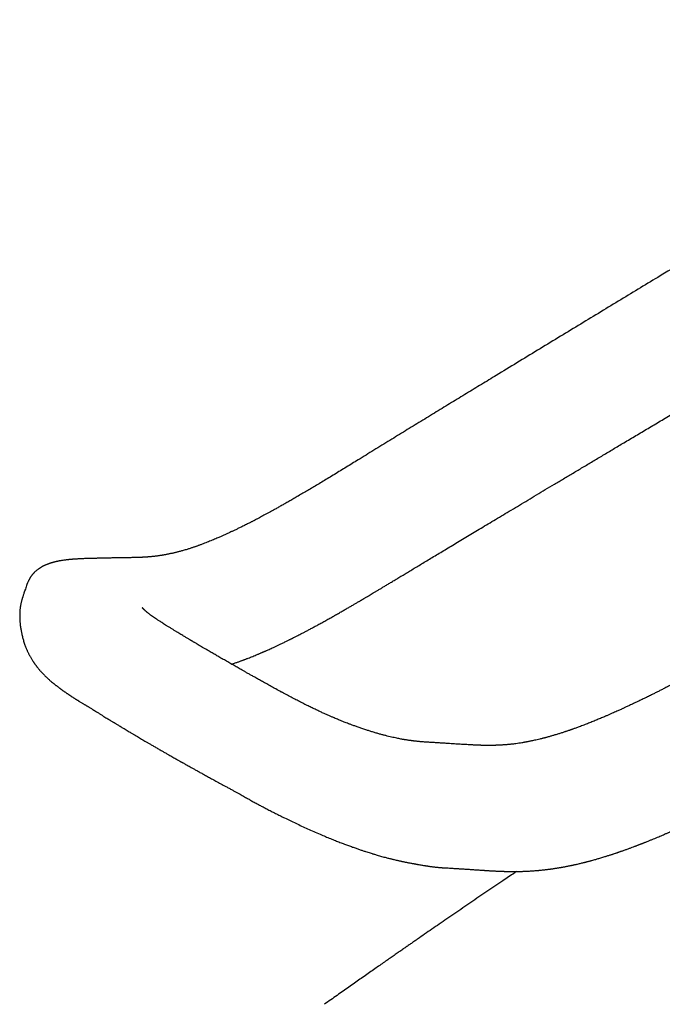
# Model space of a CAD drawing. Header units: millimetres. Extents: x 8 to 623, y 12 to 571.
# Tile 5 of 30: x 466 to 510, y 100 to 168. Entities that reach past the tile are written whole.
import ezdxf

# ---------------------------------------------------------------- set-up
doc = ezdxf.new("R2010")
doc.units = ezdxf.units.MM

msp = doc.modelspace()

# ---------------------------------------------------------------- linework, layer by layer
at = {"color": 7, "linetype": 'Continuous', "lineweight": 30}
for p, q in [((465.934, 128.513), (465.933, 128.509)), ((483.616, 121.504), (483.618, 121.503))]:
    msp.add_line(p, q, dxfattribs=at)
for points, knots in [([(554.386, 176.554), (554.15, 176.423), (553.682, 176.165), (552.993, 175.782), (552.321, 175.406), (551.666, 175.038), (551.031, 174.679), (550.415, 174.329), (549.818, 173.989), (549.236, 173.656), (548.665, 173.328), (548.105, 173.006), (547.556, 172.69), (547.023, 172.381), (546.504, 172.081), (545.999, 171.789), (545.51, 171.504), (545.01, 171.213), (544.501, 170.917), (543.985, 170.616), (543.488, 170.326), (543.011, 170.048), (542.554, 169.78), (542.124, 169.528), (541.72, 169.291), (541.342, 169.07), (540.982, 168.858), (540.638, 168.656), (540.306, 168.461), (539.986, 168.273), (539.677, 168.091), (539.389, 167.921), (539.119, 167.762), (538.869, 167.615), (538.641, 167.481), (538.436, 167.36), (538.253, 167.252), (538.083, 167.152), (537.921, 167.056), (537.688, 166.918), (537.377, 166.735), (536.983, 166.502), (536.571, 166.258), (536.138, 166.002), (535.684, 165.733), (535.209, 165.452), (534.715, 165.159), (534.203, 164.856), (533.676, 164.543), (533.133, 164.22), (532.576, 163.889), (532, 163.547), (531.449, 163.219), (530.922, 162.906), (530.425, 162.61), (529.921, 162.31), (529.416, 162.009), (528.751, 161.612), (527.929, 161.121), (526.796, 160.445), (525.518, 159.681), (524.096, 158.83), (522.688, 157.986), (521.292, 157.148), (519.909, 156.317), (518.533, 155.49), (516.363, 154.184), (513.397, 152.396), (510.437, 150.608), (508.276, 149.3), (506.908, 148.472), (505.531, 147.637), (504.142, 146.794), (502.742, 145.944), (501.331, 145.087), (499.909, 144.222), (498.619, 143.437), (497.461, 142.731), (496.433, 142.105), (495.392, 141.469), (494.337, 140.825), (493.274, 140.177), (492.204, 139.523), (491.126, 138.863), (490.035, 138.192), (489.17, 137.658), (488.533, 137.266), (488.128, 137.018), (487.722, 136.769), (487.316, 136.521), (486.918, 136.279), (486.533, 136.046), (486.164, 135.824), (485.809, 135.612), (485.467, 135.409), (485.137, 135.214), (484.819, 135.028), (484.516, 134.852), (484.228, 134.687), (483.954, 134.53), (483.696, 134.384), (483.452, 134.247), (483.222, 134.119), (483.007, 134.001), (482.807, 133.891), (482.621, 133.79), (482.446, 133.696), (482.282, 133.608), (482.148, 133.537), (482.041, 133.48), (481.96, 133.437), (481.896, 133.404), (481.851, 133.381), (481.825, 133.367), (481.796, 133.352), (481.759, 133.333), (481.707, 133.306), (481.641, 133.271), (481.559, 133.229), (481.463, 133.18), (481.352, 133.124), (481.189, 133.041), (480.984, 132.939), (480.752, 132.825), (480.54, 132.722), (480.346, 132.629), (480.166, 132.544), (479.999, 132.467), (479.855, 132.401), (479.732, 132.345), (479.626, 132.298), (479.527, 132.253), (479.428, 132.21), (479.314, 132.16), (479.18, 132.102), (479.025, 132.037), (478.861, 131.968), (478.688, 131.898), (478.512, 131.828), (478.337, 131.76), (478.191, 131.704), (478.074, 131.661), (477.987, 131.628), (477.905, 131.599), (477.832, 131.573), (477.763, 131.549), (477.695, 131.525), (477.619, 131.499), (477.533, 131.469), (477.436, 131.437), (477.334, 131.404), (477.23, 131.371), (477.117, 131.336), (476.995, 131.299), (476.869, 131.263), (476.754, 131.23), (476.657, 131.204), (476.573, 131.181), (476.495, 131.161), (476.412, 131.14), (476.325, 131.119), (476.235, 131.097), (476.142, 131.076), (476.044, 131.054), (475.942, 131.032), (475.839, 131.011), (475.737, 130.991), (475.642, 130.973), (475.55, 130.956), (475.462, 130.941), (475.379, 130.927), (475.306, 130.916), (475.242, 130.906), (475.184, 130.898), (475.129, 130.89), (475.068, 130.881), (474.998, 130.872), (474.918, 130.862), (474.827, 130.852), (474.74, 130.842), (474.66, 130.834), (474.595, 130.828), (474.538, 130.823), (474.489, 130.819), (474.447, 130.816), (474.406, 130.813), (474.357, 130.809), (474.297, 130.805), (474.23, 130.801), (474.165, 130.797), (474.105, 130.794), (474.054, 130.791), (474.01, 130.789), (473.968, 130.787), (473.923, 130.785), (473.865, 130.783), (473.794, 130.78), (473.709, 130.777), (473.61, 130.774), (473.498, 130.771), (473.375, 130.768), (473.24, 130.766), (473.092, 130.764), (472.93, 130.761), (472.754, 130.759), (472.565, 130.756), (472.355, 130.753), (472.123, 130.748), (471.869, 130.743), (471.6, 130.738), (471.315, 130.731), (471.12, 130.727), (471.02, 130.725)], [0, 0, 0, 0, 0.0079476, 0.0157241, 0.0233362, 0.0307828, 0.0380632, 0.0450525, 0.0518824, 0.0585532, 0.065065, 0.071546, 0.0778618, 0.0840126, 0.0899985, 0.0958199, 0.1014768, 0.1069694, 0.1131701, 0.1191474, 0.1249015, 0.1304325, 0.1357403, 0.140825, 0.1454148, 0.1498064, 0.1539997, 0.1579947, 0.1617915, 0.1656018, 0.1691892, 0.1725537, 0.1756952, 0.1786138, 0.1813095, 0.183647, 0.1857864, 0.1877277, 0.1895834, 0.1914814, 0.1958717, 0.2004738, 0.2052879, 0.2103139, 0.215649, 0.2212038, 0.2269783, 0.2329725, 0.2391864, 0.2455032, 0.2520318, 0.2587724, 0.2657249, 0.2714395, 0.2772897, 0.2832313, 0.2891607, 0.2950735, 0.3066399, 0.3181425, 0.3350015, 0.3517216, 0.368303, 0.3847455, 0.4010493, 0.4172348, 0.4334056, 0.4778751, 0.5223451, 0.5384294, 0.5546151, 0.5709391, 0.5874016, 0.6040028, 0.6207424, 0.6376203, 0.6546368, 0.6667026, 0.6789118, 0.6912948, 0.7038488, 0.7165765, 0.7292555, 0.7421101, 0.7551289, 0.7682992, 0.7731134, 0.7779458, 0.7827957, 0.7876628, 0.7924991, 0.7970856, 0.8015025, 0.8057503, 0.8098296, 0.8138189, 0.8176336, 0.8212742, 0.8247407, 0.8280333, 0.8311522, 0.8340975, 0.8368696, 0.8394688, 0.8418955, 0.8441499, 0.8462583, 0.8482536, 0.850136, 0.8511673, 0.8521613, 0.8531164, 0.8535014, 0.8538041, 0.8540878, 0.8545411, 0.8551766, 0.8559942, 0.8569939, 0.8581753, 0.8595384, 0.8610827, 0.8641881, 0.8671054, 0.8696687, 0.8720676, 0.8743023, 0.8763733, 0.8782888, 0.8796928, 0.8810081, 0.8822348, 0.8834319, 0.8847314, 0.8865443, 0.8885083, 0.8906032, 0.8928286, 0.8951175, 0.897359, 0.8995515, 0.9007577, 0.9019069, 0.9029628, 0.9039257, 0.9047959, 0.9056489, 0.9066069, 0.9077838, 0.9090886, 0.9104554, 0.9118392, 0.9132402, 0.9150156, 0.9167642, 0.9183363, 0.9197238, 0.9207238, 0.9217933, 0.922946, 0.9241839, 0.9254029, 0.9266986, 0.9280704, 0.9295, 0.9309802, 0.932459, 0.9338145, 0.9350418, 0.9364027, 0.9375897, 0.9386463, 0.939573, 0.940381, 0.9411312, 0.9420189, 0.9430452, 0.944223, 0.9455564, 0.947046, 0.9481238, 0.9491081, 0.9499579, 0.950673, 0.9512588, 0.9518505, 0.9525053, 0.9534447, 0.9544828, 0.9554687, 0.9563431, 0.9571052, 0.9577547, 0.9582911, 0.958924, 0.9597483, 0.9607656, 0.9619771, 0.9633843, 0.9649886, 0.9667163, 0.9686296, 0.9707311, 0.9730241, 0.9755106, 0.9781866, 0.9810476, 0.9844052, 0.9879798, 0.9917707, 0.9957775, 1, 1, 1, 1]), ([(546.611, 141.443), (546.446, 141.352), (546.122, 141.175), (545.644, 140.914), (545.184, 140.663), (544.741, 140.421), (544.316, 140.188), (543.915, 139.97), (543.538, 139.764), (543.185, 139.571), (542.847, 139.387), (542.524, 139.211), (542.217, 139.044), (541.926, 138.885), (541.65, 138.734), (541.39, 138.593), (541.145, 138.459), (540.917, 138.335), (540.704, 138.219), (540.501, 138.109), (540.302, 138), (539.896, 137.779), (539.28, 137.444), (538.448, 136.992), (537.605, 136.534), (535.004, 135.121), (532.343, 133.679), (529.624, 132.209), (528.604, 131.658), (527.586, 131.108), (526.574, 130.562), (525.575, 130.024), (524.725, 129.566), (524.019, 129.186), (523.453, 128.882), (522.891, 128.579), (522.332, 128.278), (521.776, 127.979), (521.222, 127.682), (520.67, 127.385), (520.162, 127.112), (519.694, 126.861), (519.261, 126.629), (518.813, 126.388), (518.351, 126.139), (517.876, 125.884), (517.389, 125.622), (516.891, 125.353), (516.378, 125.078), (515.912, 124.827), (515.495, 124.602), (515.129, 124.406), (514.757, 124.206), (514.381, 124.004), (514.005, 123.803), (513.615, 123.594), (513.215, 123.38), (512.806, 123.161), (512.412, 122.951), (512.029, 122.748), (511.659, 122.553), (511.301, 122.365), (510.957, 122.186), (510.628, 122.015), (510.334, 121.864), (510.074, 121.732), (509.846, 121.616), (509.626, 121.505), (509.413, 121.398), (509.18, 121.282), (508.92, 121.154), (508.631, 121.012), (508.328, 120.866), (508.079, 120.747), (507.887, 120.656), (507.759, 120.596), (507.635, 120.538), (507.52, 120.484), (507.418, 120.437), (507.33, 120.396), (507.254, 120.361), (507.179, 120.327), (507.094, 120.288), (506.989, 120.24), (506.866, 120.185), (506.727, 120.122), (506.572, 120.054), (506.401, 119.978), (506.215, 119.897), (505.995, 119.802), (505.741, 119.694), (505.456, 119.575), (505.16, 119.454), (504.853, 119.332), (504.536, 119.209), (504.281, 119.112), (504.09, 119.042), (503.974, 118.999), (503.87, 118.962), (503.788, 118.933), (503.726, 118.911), (503.681, 118.895), (503.646, 118.883), (503.614, 118.871), (503.577, 118.859), (503.527, 118.841), (503.464, 118.82), (503.392, 118.795), (503.315, 118.769), (503.238, 118.743), (503.112, 118.702), (502.938, 118.645), (502.711, 118.574), (502.526, 118.518), (502.381, 118.476), (502.281, 118.447), (502.18, 118.418), (502.083, 118.391), (501.995, 118.367), (501.928, 118.349), (501.88, 118.336), (501.847, 118.327), (501.819, 118.32), (501.79, 118.312), (501.753, 118.303), (501.704, 118.29), (501.643, 118.274), (501.57, 118.256), (501.457, 118.228), (501.311, 118.193), (501.141, 118.155), (500.993, 118.122), (500.866, 118.096), (500.76, 118.074), (500.666, 118.056), (500.588, 118.041), (500.529, 118.03), (500.488, 118.023), (500.459, 118.018), (500.427, 118.012), (500.385, 118.005), (500.327, 117.995), (500.211, 117.975), (500.05, 117.95), (499.851, 117.922), (499.668, 117.899), (499.519, 117.882), (499.402, 117.87), (499.312, 117.861), (499.223, 117.853), (499.133, 117.846), (499.038, 117.838), (498.935, 117.831), (498.838, 117.825), (498.748, 117.82), (498.671, 117.817), (498.599, 117.813), (498.539, 117.811), (498.495, 117.81), (498.465, 117.809), (498.444, 117.808), (498.424, 117.807), (498.402, 117.807), (498.366, 117.806), (498.314, 117.804), (498.242, 117.803), (498.159, 117.801), (498.066, 117.801), (497.955, 117.8), (497.825, 117.8), (497.675, 117.802), (497.548, 117.805), (497.448, 117.807), (497.382, 117.809), (497.324, 117.811), (497.279, 117.812), (497.247, 117.814), (497.227, 117.814), (497.21, 117.815), (497.185, 117.816), (497.142, 117.818), (497.082, 117.82), (497.005, 117.824), (496.912, 117.829), (496.801, 117.835), (496.674, 117.842), (496.528, 117.85), (496.366, 117.859), (496.185, 117.87), (495.995, 117.881), (495.796, 117.894), (495.59, 117.906), (495.369, 117.92), (495.134, 117.935), (494.886, 117.951), (494.627, 117.967), (494.355, 117.984), (494.169, 117.995), (494.073, 118.001), (494.073, 118.001)], [0, 0, 0, 0, 0.009345, 0.018361, 0.027048, 0.035406, 0.043434, 0.051134, 0.058091, 0.064756, 0.071129, 0.077208, 0.082995, 0.088489, 0.09369, 0.098599, 0.103215, 0.107538, 0.111499, 0.115247, 0.118994, 0.122756, 0.138173, 0.153831, 0.169729, 0.185804, 0.300694, 0.319842, 0.33899, 0.358138, 0.377207, 0.395951, 0.414354, 0.425039, 0.435633, 0.44617, 0.45665, 0.467074, 0.47744, 0.48775, 0.498119, 0.505945, 0.514049, 0.522435, 0.531102, 0.540049, 0.549108, 0.558436, 0.568032, 0.577895, 0.584618, 0.591458, 0.598416, 0.60549, 0.612587, 0.619501, 0.627405, 0.635046, 0.642423, 0.649537, 0.65651, 0.663211, 0.669639, 0.675797, 0.681683, 0.686117, 0.690385, 0.694486, 0.698422, 0.70238, 0.707554, 0.71298, 0.718655, 0.724581, 0.726977, 0.729411, 0.731801, 0.733954, 0.735864, 0.737531, 0.738954, 0.740135, 0.741749, 0.743732, 0.746055, 0.748675, 0.751589, 0.754798, 0.758301, 0.762099, 0.767246, 0.772631, 0.77822, 0.784013, 0.790008, 0.796204, 0.798544, 0.800836, 0.802816, 0.804462, 0.805522, 0.806376, 0.807024, 0.807515, 0.808204, 0.809152, 0.810358, 0.811805, 0.813295, 0.814774, 0.81624, 0.820524, 0.824786, 0.82934, 0.831217, 0.833144, 0.83512, 0.837096, 0.838806, 0.840211, 0.840985, 0.84162, 0.842119, 0.8426, 0.843326, 0.844284, 0.845487, 0.846933, 0.848534, 0.852162, 0.855511, 0.858581, 0.860903, 0.863035, 0.864908, 0.866474, 0.867734, 0.868393, 0.86892, 0.869468, 0.870322, 0.871489, 0.872967, 0.877265, 0.881282, 0.885024, 0.888506, 0.890396, 0.892233, 0.894042, 0.895897, 0.897808, 0.899913, 0.902265, 0.903837, 0.905504, 0.907064, 0.908323, 0.90928, 0.90982, 0.91019, 0.910581, 0.911052, 0.911601, 0.912818, 0.914302, 0.916054, 0.91802, 0.920108, 0.923026, 0.926153, 0.929494, 0.930991, 0.932461, 0.933679, 0.934625, 0.935298, 0.935698, 0.93587, 0.936374, 0.937246, 0.938487, 0.940042, 0.941946, 0.944201, 0.94681, 0.949773, 0.953094, 0.956773, 0.960813, 0.964739, 0.968956, 0.973463, 0.97826, 0.983344, 0.988615, 0.994158, 0.999968, 1, 1, 1, 1]), ([(480.203, 123.415), (480.215, 123.419), (480.263, 123.434), (480.348, 123.463), (480.458, 123.5), (480.561, 123.536), (480.658, 123.569), (480.747, 123.601), (480.832, 123.632), (480.909, 123.66), (480.973, 123.683), (481.026, 123.703), (481.074, 123.721), (481.127, 123.741), (481.193, 123.766), (481.272, 123.796), (481.38, 123.838), (481.514, 123.89), (481.669, 123.953), (481.824, 124.016), (481.952, 124.069), (482.051, 124.11), (482.123, 124.141), (482.191, 124.17), (482.255, 124.197), (482.31, 124.22), (482.354, 124.24), (482.39, 124.255), (482.425, 124.271), (482.464, 124.288), (482.511, 124.308), (482.565, 124.332), (482.64, 124.365), (482.741, 124.41), (482.87, 124.468), (483.019, 124.536), (483.185, 124.613), (483.369, 124.698), (483.567, 124.792), (483.778, 124.893), (483.955, 124.979), (484.089, 125.045), (484.173, 125.087), (484.246, 125.123), (484.308, 125.154), (484.362, 125.181), (484.412, 125.206), (484.462, 125.231), (484.522, 125.261), (484.596, 125.299), (484.686, 125.345), (484.794, 125.4), (484.923, 125.466), (485.073, 125.544), (485.235, 125.628), (485.42, 125.726), (485.628, 125.837), (485.862, 125.962), (486.109, 126.096), (486.371, 126.24), (486.647, 126.392), (486.921, 126.545), (487.192, 126.698), (487.452, 126.845), (487.707, 126.99), (487.953, 127.131), (488.187, 127.266), (488.41, 127.396), (488.586, 127.498), (488.719, 127.576), (488.813, 127.631), (488.902, 127.683), (488.981, 127.729), (489.047, 127.768), (489.098, 127.798), (489.135, 127.82), (489.161, 127.836), (489.181, 127.847), (489.197, 127.857), (489.214, 127.867), (489.237, 127.88), (489.269, 127.899), (489.312, 127.925), (489.365, 127.956), (489.429, 127.994), (489.509, 128.041), (489.607, 128.099), (489.723, 128.168), (489.853, 128.246), (489.999, 128.333), (490.161, 128.429), (490.339, 128.536), (490.531, 128.651), (490.739, 128.776), (490.96, 128.909), (491.194, 129.05), (491.441, 129.199), (491.702, 129.357), (491.98, 129.524), (492.274, 129.702), (492.584, 129.89), (492.909, 130.086), (493.248, 130.291), (493.603, 130.505), (493.972, 130.727), (494.356, 130.958), (494.754, 131.198), (495.167, 131.446), (495.595, 131.703), (496.037, 131.969), (496.493, 132.242), (496.96, 132.523), (497.44, 132.811), (497.934, 133.107), (498.447, 133.414), (498.978, 133.732), (499.527, 134.061), (500.092, 134.399), (500.672, 134.746), (501.267, 135.102), (501.877, 135.467), (502.502, 135.84), (503.143, 136.223), (503.799, 136.614), (504.47, 137.015), (505.156, 137.424), (505.858, 137.842), (506.574, 138.27), (507.331, 138.721), (508.13, 139.196), (508.971, 139.697), (509.831, 140.209), (510.71, 140.731), (511.301, 141.083), (511.6, 141.26)], [0, 0, 0, 0, 0.001123, 0.004449, 0.007877, 0.011342, 0.01409, 0.01686, 0.019612, 0.022024, 0.024025, 0.025618, 0.026919, 0.02852, 0.030607, 0.033111, 0.035937, 0.040799, 0.045672, 0.050555, 0.055322, 0.057674, 0.059924, 0.062073, 0.064122, 0.065909, 0.067246, 0.068318, 0.069319, 0.070556, 0.07203, 0.07374, 0.075684, 0.079214, 0.08332, 0.08794, 0.093322, 0.099144, 0.105401, 0.112092, 0.119212, 0.122152, 0.124832, 0.127149, 0.129103, 0.130696, 0.132319, 0.133857, 0.135376, 0.138063, 0.140909, 0.143961, 0.148371, 0.15315, 0.158294, 0.163797, 0.170774, 0.178207, 0.186091, 0.194425, 0.203206, 0.212432, 0.220656, 0.229135, 0.237294, 0.245002, 0.252593, 0.259693, 0.266305, 0.269429, 0.272431, 0.275313, 0.27788, 0.279989, 0.281641, 0.282781, 0.28354, 0.284149, 0.284662, 0.285079, 0.285795, 0.286827, 0.2882, 0.289912, 0.291963, 0.294352, 0.297602, 0.301321, 0.305506, 0.310158, 0.315372, 0.321066, 0.327239, 0.333888, 0.341013, 0.348472, 0.356386, 0.364754, 0.373573, 0.383037, 0.392969, 0.40337, 0.414241, 0.425584, 0.437397, 0.449683, 0.462414, 0.47562, 0.489302, 0.503465, 0.518112, 0.532974, 0.548312, 0.564115, 0.580379, 0.597451, 0.615003, 0.633036, 0.651549, 0.670543, 0.690019, 0.709976, 0.730413, 0.751331, 0.77273, 0.79461, 0.816971, 0.839812, 0.863134, 0.889344, 0.916136, 0.943509, 0.971463, 1, 1, 1, 1]), ([(468.499, 130.57), (468.47, 130.566), (468.415, 130.557), (468.34, 130.544), (468.276, 130.532), (468.221, 130.521), (468.174, 130.511), (468.131, 130.502), (468.091, 130.493), (468.047, 130.483), (467.995, 130.471), (467.937, 130.456), (467.88, 130.441), (467.831, 130.427), (467.787, 130.414), (467.745, 130.402), (467.704, 130.389), (467.661, 130.375), (467.617, 130.36), (467.573, 130.344), (467.53, 130.328), (467.485, 130.311), (467.435, 130.291), (467.379, 130.268), (467.323, 130.243), (467.269, 130.218), (467.22, 130.194), (467.175, 130.17), (467.132, 130.147), (467.09, 130.124), (467.049, 130.1), (467.009, 130.076), (466.97, 130.051), (466.931, 130.025), (466.889, 129.997), (466.843, 129.964), (466.791, 129.925), (466.736, 129.88), (466.679, 129.832), (466.626, 129.783), (466.583, 129.741), (466.55, 129.707), (466.524, 129.679), (466.5, 129.653), (466.475, 129.625), (466.447, 129.592), (466.415, 129.553), (466.381, 129.509), (466.349, 129.465), (466.324, 129.428), (466.303, 129.396), (466.285, 129.368), (466.267, 129.339), (466.248, 129.306), (466.226, 129.267), (466.199, 129.216), (466.166, 129.15), (466.129, 129.066), (466.106, 129.005), (466.094, 128.971)], [0, 0, 0, 0, 0.03142, 0.059032, 0.082812, 0.102761, 0.1204, 0.136352, 0.150939, 0.166316, 0.184984, 0.210097, 0.232261, 0.250728, 0.266978, 0.283094, 0.299176, 0.314627, 0.332384, 0.350353, 0.365441, 0.380258, 0.400167, 0.423468, 0.446751, 0.46718, 0.48575, 0.503256, 0.519694, 0.535913, 0.551626, 0.566842, 0.581957, 0.597188, 0.612658, 0.630992, 0.651254, 0.674033, 0.697545, 0.72025, 0.73875, 0.752967, 0.762954, 0.773387, 0.784266, 0.796346, 0.811204, 0.828452, 0.844593, 0.857675, 0.867702, 0.876689, 0.886335, 0.896801, 0.908364, 0.924023, 0.944557, 0.969909, 1, 1, 1, 1]), ([(471.019, 130.725), (470.985, 130.724), (470.921, 130.722), (470.831, 130.72), (470.753, 130.719), (470.689, 130.717), (470.639, 130.716), (470.603, 130.715), (470.577, 130.714), (470.554, 130.714), (470.532, 130.713), (470.49, 130.712), (470.427, 130.711), (470.339, 130.708), (470.244, 130.705), (470.143, 130.702), (470.038, 130.698), (469.929, 130.694), (469.823, 130.69), (469.724, 130.685), (469.631, 130.68), (469.544, 130.675), (469.463, 130.67), (469.39, 130.666), (469.322, 130.661), (469.257, 130.656), (469.203, 130.652), (469.16, 130.648), (469.126, 130.645), (469.09, 130.642), (469.054, 130.639), (469.014, 130.635), (468.962, 130.63), (468.896, 130.623), (468.813, 130.614), (468.718, 130.602), (468.61, 130.587), (468.535, 130.576), (468.496, 130.57)], [0, 0, 0, 0, 0.039584, 0.074285, 0.104107, 0.129047, 0.149093, 0.161402, 0.170685, 0.17891, 0.187579, 0.196691, 0.226444, 0.260174, 0.297966, 0.335167, 0.375649, 0.419255, 0.461463, 0.500265, 0.535638, 0.571648, 0.603194, 0.632028, 0.659404, 0.685319, 0.710835, 0.724197, 0.73798, 0.752184, 0.766811, 0.782321, 0.801368, 0.829475, 0.863343, 0.903014, 0.948544, 1, 1, 1, 1]), ([(465.931, 128.51), (465.924, 128.49), (465.903, 128.429), (465.869, 128.332), (465.832, 128.224), (465.802, 128.132), (465.778, 128.056), (465.759, 127.996), (465.746, 127.95), (465.73, 127.896), (465.71, 127.824), (465.687, 127.735), (465.666, 127.647), (465.649, 127.568), (465.635, 127.498), (465.624, 127.436), (465.614, 127.374), (465.604, 127.306), (465.594, 127.224), (465.585, 127.127), (465.577, 127.019), (465.571, 126.897), (465.569, 126.764), (465.572, 126.623), (465.578, 126.49), (465.586, 126.369), (465.595, 126.257), (465.607, 126.144), (465.623, 126.019), (465.642, 125.89), (465.663, 125.763), (465.685, 125.643), (465.711, 125.521), (465.74, 125.393), (465.773, 125.26), (465.808, 125.131), (465.846, 125), (465.888, 124.867), (465.934, 124.734), (465.976, 124.622), (466.012, 124.529), (466.045, 124.449), (466.079, 124.369), (466.114, 124.29), (466.151, 124.211), (466.187, 124.136), (466.222, 124.068), (466.255, 124.006), (466.289, 123.942), (466.33, 123.869), (466.376, 123.79), (466.426, 123.709), (466.469, 123.64), (466.504, 123.587), (466.528, 123.551), (466.549, 123.52), (466.569, 123.491), (466.594, 123.455), (466.625, 123.411), (466.661, 123.362), (466.696, 123.315), (466.729, 123.271), (466.763, 123.228), (466.803, 123.177), (466.846, 123.124), (466.889, 123.072), (466.93, 123.024), (466.966, 122.982), (467.01, 122.933), (467.066, 122.87), (467.143, 122.788), (467.227, 122.7), (467.314, 122.613), (467.398, 122.532), (467.478, 122.456), (467.559, 122.382), (467.642, 122.309), (467.731, 122.231), (467.811, 122.163), (467.877, 122.109), (467.925, 122.069), (467.971, 122.032), (468.021, 121.992), (468.074, 121.95), (468.131, 121.906), (468.188, 121.862), (468.24, 121.822), (468.285, 121.789), (468.325, 121.759), (468.365, 121.729), (468.407, 121.699), (468.446, 121.67), (468.48, 121.645), (468.517, 121.618), (468.56, 121.588), (468.611, 121.551), (468.667, 121.512), (468.725, 121.472), (468.781, 121.433), (468.836, 121.395), (468.888, 121.359), (468.938, 121.326), (468.983, 121.295), (469.027, 121.266), (469.067, 121.24), (469.099, 121.218), (469.13, 121.198), (469.163, 121.176), (469.207, 121.148), (469.259, 121.114), (469.315, 121.078), (469.367, 121.045), (469.413, 121.016), (469.452, 120.992), (469.483, 120.973), (469.511, 120.955), (469.541, 120.936), (469.578, 120.914), (469.628, 120.883), (469.692, 120.844), (469.77, 120.797), (469.852, 120.747), (469.932, 120.7), (470.005, 120.657), (470.073, 120.616), (470.135, 120.58), (470.191, 120.546), (470.244, 120.515), (470.299, 120.482), (470.363, 120.443), (470.438, 120.396), (470.526, 120.342), (470.627, 120.279), (470.741, 120.208), (470.822, 120.157), (470.864, 120.131)], [0, 0, 0, 0, 0.0046951, 0.0143255, 0.0226828, 0.0297669, 0.0355807, 0.0401302, 0.0434267, 0.0461855, 0.0524018, 0.0597587, 0.0667304, 0.0728175, 0.0780485, 0.082832, 0.0873169, 0.092427, 0.0987225, 0.1062397, 0.1145194, 0.123113, 0.1339381, 0.1445221, 0.154442, 0.1633191, 0.1711309, 0.1792336, 0.1883272, 0.1986608, 0.2078413, 0.2166423, 0.2254306, 0.2352572, 0.2457979, 0.255654, 0.2648758, 0.27629, 0.2871711, 0.2968473, 0.3038398, 0.3103894, 0.3172753, 0.3247839, 0.3314315, 0.3386924, 0.3452387, 0.3504924, 0.3566393, 0.3639847, 0.3721867, 0.3809779, 0.3895966, 0.3941793, 0.398214, 0.4015974, 0.4044256, 0.408401, 0.4139551, 0.4195137, 0.4254303, 0.4307369, 0.4360415, 0.441943, 0.4488574, 0.4562516, 0.4625022, 0.467935, 0.4729655, 0.4830366, 0.4942811, 0.5085641, 0.5219644, 0.5345442, 0.5470133, 0.5586945, 0.5710733, 0.5847112, 0.5990474, 0.6069858, 0.6138878, 0.6205038, 0.6274516, 0.6355671, 0.6440853, 0.652454, 0.6600849, 0.6665959, 0.6715093, 0.6773914, 0.6836505, 0.6891499, 0.6938629, 0.6980527, 0.7047083, 0.7117571, 0.719488, 0.7277528, 0.7353109, 0.7421998, 0.7501451, 0.755798, 0.7619793, 0.7678713, 0.7728989, 0.777064, 0.7804765, 0.7844906, 0.7895108, 0.7967502, 0.8036725, 0.8101964, 0.8161949, 0.8210775, 0.8247745, 0.8277586, 0.8315376, 0.836225, 0.8418211, 0.8505235, 0.8607852, 0.8716703, 0.8816179, 0.8909122, 0.8995545, 0.9075472, 0.914893, 0.9215955, 0.928794, 0.9369455, 0.946583, 0.9577063, 0.9703159, 0.9844129, 1, 1, 1, 1]), ([(466.094, 128.972), (466.078, 128.928), (466.024, 128.775), (465.971, 128.622), (465.932, 128.514)], [0, 0, 0, 0, 0.289122, 1, 1, 1, 1]), ([(475.888, 125.968), (475.833, 126.002), (475.727, 126.067), (475.58, 126.159), (475.449, 126.242), (475.337, 126.314), (475.24, 126.376), (475.159, 126.429), (475.091, 126.474), (475.036, 126.511), (474.988, 126.543), (474.945, 126.572), (474.9, 126.603), (474.853, 126.636), (474.805, 126.669), (474.761, 126.7), (474.72, 126.729), (474.68, 126.758), (474.635, 126.791), (474.585, 126.827), (474.535, 126.865), (474.486, 126.903), (474.441, 126.938), (474.399, 126.971), (474.362, 127.001), (474.325, 127.032), (474.287, 127.064), (474.25, 127.096), (474.219, 127.124), (474.191, 127.15), (474.167, 127.173), (474.149, 127.191), (474.136, 127.204), (474.125, 127.214), (474.114, 127.226), (474.101, 127.239), (474.089, 127.252), (474.079, 127.263), (474.069, 127.274), (474.061, 127.284), (474.055, 127.292), (474.049, 127.299), (474.043, 127.306), (474.039, 127.312), (474.037, 127.315), (474.038, 127.314), (474.038, 127.314)], [0, 0, 0, 0, 0.055116, 0.105242, 0.150433, 0.190747, 0.224911, 0.254674, 0.280076, 0.301151, 0.318314, 0.335179, 0.35263, 0.372497, 0.393037, 0.412491, 0.429833, 0.44619, 0.467002, 0.491654, 0.517198, 0.542411, 0.567222, 0.59068, 0.612518, 0.633805, 0.660655, 0.687582, 0.71211, 0.733192, 0.756719, 0.776797, 0.786626, 0.797549, 0.811309, 0.827888, 0.84571, 0.861896, 0.876394, 0.893595, 0.909253, 0.925011, 0.940921, 0.966364, 0.992536, 1, 1, 1, 1]), ([(483.617, 121.507), (483.5, 121.571), (483.273, 121.695), (482.944, 121.877), (482.634, 122.048), (482.343, 122.209), (482.072, 122.36), (481.823, 122.499), (481.596, 122.626), (481.39, 122.742), (481.2, 122.849), (481.026, 122.947), (480.824, 123.062), (480.585, 123.197), (480.301, 123.359), (480.006, 123.528), (479.7, 123.703), (479.406, 123.873), (479.126, 124.035), (478.867, 124.186), (478.615, 124.333), (478.396, 124.461), (478.21, 124.571), (478.052, 124.664), (477.907, 124.75), (477.788, 124.821), (477.693, 124.877), (477.62, 124.92), (477.556, 124.959), (477.506, 124.988), (477.47, 125.01), (477.445, 125.025), (477.42, 125.04), (477.388, 125.059), (477.346, 125.084), (477.29, 125.117), (477.223, 125.158), (477.143, 125.206), (477.05, 125.261), (476.945, 125.324), (476.828, 125.395), (476.7, 125.473), (476.559, 125.558), (476.407, 125.651), (476.243, 125.75), (476.069, 125.857), (475.95, 125.93), (475.889, 125.968)], [0, 0, 0, 0, 0.0404818, 0.0789527, 0.1154115, 0.1498571, 0.1822887, 0.2127053, 0.2395378, 0.2645779, 0.2878254, 0.30928, 0.3289414, 0.3628219, 0.3984164, 0.4357423, 0.474799, 0.5155861, 0.5492659, 0.5840146, 0.6176831, 0.6488935, 0.6716916, 0.6929725, 0.7127364, 0.7309833, 0.7418053, 0.7519855, 0.76097, 0.7685421, 0.7725787, 0.7760573, 0.7790166, 0.7831111, 0.7892194, 0.79686, 0.8063061, 0.8175575, 0.830614, 0.8454753, 0.8621409, 0.8806106, 0.9008838, 0.9229599, 0.9468385, 0.9725188, 1, 1, 1, 1]), ([(495.079, 109.344), (495.135, 109.34), (495.246, 109.333), (495.407, 109.323), (495.557, 109.313), (495.693, 109.305), (495.816, 109.297), (495.926, 109.29), (496.023, 109.284), (496.107, 109.278), (496.202, 109.272), (496.315, 109.265), (496.455, 109.256), (496.608, 109.246), (496.762, 109.235), (496.914, 109.225), (497.062, 109.215), (497.207, 109.206), (497.344, 109.197), (497.46, 109.189), (497.557, 109.182), (497.636, 109.177), (497.707, 109.172), (497.774, 109.168), (497.845, 109.164), (497.929, 109.158), (498.026, 109.152), (498.132, 109.146), (498.243, 109.14), (498.355, 109.134), (498.472, 109.128), (498.593, 109.122), (498.715, 109.117), (498.831, 109.113), (498.927, 109.11), (499.006, 109.107), (499.074, 109.105), (499.147, 109.103), (499.225, 109.102), (499.3, 109.1), (499.367, 109.099), (499.431, 109.098), (499.502, 109.097), (499.582, 109.097), (499.664, 109.097), (499.74, 109.097), (499.81, 109.097), (499.882, 109.097), (499.959, 109.098), (500.042, 109.099), (500.126, 109.101), (500.207, 109.103), (500.297, 109.105), (500.391, 109.109), (500.491, 109.112), (500.584, 109.116), (500.681, 109.121), (500.79, 109.127), (500.914, 109.134), (501.045, 109.143), (501.172, 109.153), (501.277, 109.162), (501.36, 109.169), (501.422, 109.174), (501.479, 109.18), (501.541, 109.186), (501.624, 109.194), (501.725, 109.205), (501.838, 109.218), (501.94, 109.23), (502.029, 109.241), (502.103, 109.251), (502.168, 109.259), (502.22, 109.266), (502.261, 109.272), (502.298, 109.277), (502.34, 109.283), (502.399, 109.291), (502.472, 109.302), (502.554, 109.315), (502.636, 109.327), (502.714, 109.34), (502.783, 109.351), (502.841, 109.361), (502.891, 109.369), (502.942, 109.378), (503.005, 109.389), (503.082, 109.403), (503.17, 109.419), (503.261, 109.436), (503.349, 109.453), (503.431, 109.469), (503.508, 109.484), (503.577, 109.498), (503.635, 109.51), (503.685, 109.521), (503.735, 109.531), (503.794, 109.544), (503.868, 109.56), (503.952, 109.579), (504.053, 109.601), (504.165, 109.627), (504.285, 109.655), (504.4, 109.683), (504.494, 109.706), (504.566, 109.724), (504.614, 109.736), (504.654, 109.746), (504.688, 109.755), (504.724, 109.764), (504.772, 109.777), (504.837, 109.794), (504.917, 109.815), (505.003, 109.838), (505.108, 109.866), (505.223, 109.898), (505.348, 109.933), (505.463, 109.966), (505.584, 110.002), (505.711, 110.039), (505.848, 110.08), (505.965, 110.116), (506.066, 110.148), (506.154, 110.175), (506.253, 110.207), (506.35, 110.238), (506.441, 110.267), (506.526, 110.295), (506.616, 110.325), (506.705, 110.355), (506.787, 110.382), (506.854, 110.405), (506.904, 110.422), (506.944, 110.435), (506.984, 110.449), (507.036, 110.467), (507.103, 110.49), (507.184, 110.518), (507.313, 110.564), (507.481, 110.624), (507.68, 110.696), (507.869, 110.766), (508.017, 110.821), (508.127, 110.863), (508.202, 110.891), (508.276, 110.919), (508.349, 110.948), (508.416, 110.974), (508.473, 110.995), (508.515, 111.012), (508.548, 111.025), (508.583, 111.038), (508.63, 111.057), (508.694, 111.082), (508.773, 111.113), (508.866, 111.151), (508.968, 111.192), (509.1, 111.245), (509.258, 111.309), (509.438, 111.384), (509.615, 111.458), (509.786, 111.53), (509.95, 111.6), (510.088, 111.66), (510.2, 111.708), (510.287, 111.746), (510.367, 111.781), (510.439, 111.813), (510.496, 111.838), (510.538, 111.856), (510.567, 111.869), (510.596, 111.882), (510.628, 111.896), (510.673, 111.916), (510.734, 111.944), (510.813, 111.979), (510.905, 112.02), (511.009, 112.067), (511.123, 112.119), (511.285, 112.192), (511.493, 112.288), (511.75, 112.407), (512.017, 112.533), (512.25, 112.643), (512.444, 112.736), (512.598, 112.81), (512.755, 112.885), (512.914, 112.963), (513.072, 113.039), (513.221, 113.113), (513.356, 113.179), (513.477, 113.239), (513.583, 113.291), (513.674, 113.337), (513.751, 113.375), (513.815, 113.407), (513.872, 113.435), (513.925, 113.462), (513.98, 113.49), (514.051, 113.525), (514.143, 113.571), (514.257, 113.629), (514.386, 113.694), (514.523, 113.764), (514.716, 113.862), (514.965, 113.989), (515.262, 114.143), (515.563, 114.299), (515.865, 114.456), (516.18, 114.621), (516.51, 114.794), (516.854, 114.976), (517.211, 115.165), (517.575, 115.359), (517.944, 115.556), (518.316, 115.754), (518.691, 115.955), (519.167, 116.209), (519.746, 116.519), (520.43, 116.885), (521.127, 117.258), (521.703, 117.566), (522.156, 117.808), (522.481, 117.981), (522.81, 118.156), (523.141, 118.333), (523.469, 118.508), (523.791, 118.68), (524.114, 118.852), (524.436, 119.024), (524.757, 119.195), (525.062, 119.358), (525.351, 119.513), (525.623, 119.658), (525.878, 119.794), (526.116, 119.921), (526.339, 120.04), (526.52, 120.137), (526.662, 120.213), (526.768, 120.269), (526.865, 120.321), (526.951, 120.367), (527.022, 120.405), (527.078, 120.435), (527.119, 120.457), (527.147, 120.472), (527.171, 120.485), (527.201, 120.501), (527.243, 120.523), (527.296, 120.552), (527.36, 120.586), (527.444, 120.631), (527.551, 120.688), (527.683, 120.759), (527.835, 120.84), (528.005, 120.931), (528.193, 121.032), (528.401, 121.143), (528.627, 121.264), (528.872, 121.395), (529.135, 121.536), (529.418, 121.687), (529.719, 121.848), (530.039, 122.019), (530.377, 122.201), (530.719, 122.384), (531.062, 122.568), (531.405, 122.752), (531.763, 122.943), (532.135, 123.143), (532.519, 123.349), (532.915, 123.562), (533.323, 123.78), (533.745, 124.007), (534.209, 124.256), (534.718, 124.53), (535.274, 124.828), (535.85, 125.138), (536.445, 125.458), (537.06, 125.789), (537.476, 126.013), (537.688, 126.127)], [0, 0, 0, 0, 0.004399, 0.008612, 0.012491, 0.016034, 0.019243, 0.02207, 0.024575, 0.02676, 0.028629, 0.031955, 0.035599, 0.039565, 0.043858, 0.047533, 0.051431, 0.055315, 0.058849, 0.062028, 0.064273, 0.066293, 0.068084, 0.069662, 0.071366, 0.073453, 0.075833, 0.078499, 0.08123, 0.083941, 0.086631, 0.089761, 0.092699, 0.0954, 0.097978, 0.099457, 0.101002, 0.102713, 0.104594, 0.106404, 0.107935, 0.109245, 0.110886, 0.112814, 0.114747, 0.116489, 0.118049, 0.119582, 0.12137, 0.123323, 0.125227, 0.12706, 0.128797, 0.131279, 0.133406, 0.135458, 0.13749, 0.139891, 0.14269, 0.145715, 0.148521, 0.151083, 0.152632, 0.153982, 0.155134, 0.156419, 0.158064, 0.160597, 0.163091, 0.165514, 0.167286, 0.168947, 0.170378, 0.17158, 0.172363, 0.173078, 0.173998, 0.17515, 0.176958, 0.178799, 0.180588, 0.182323, 0.183917, 0.185175, 0.186131, 0.187177, 0.188542, 0.190265, 0.192303, 0.194345, 0.19627, 0.198077, 0.199767, 0.201314, 0.202603, 0.203616, 0.20461, 0.205919, 0.207543, 0.209478, 0.211504, 0.214222, 0.216864, 0.219428, 0.221869, 0.223128, 0.224193, 0.225065, 0.225743, 0.226467, 0.227452, 0.228946, 0.2308, 0.232806, 0.234695, 0.237774, 0.240487, 0.243023, 0.245463, 0.248568, 0.251563, 0.254611, 0.256437, 0.25835, 0.260564, 0.263092, 0.264865, 0.266764, 0.268789, 0.270925, 0.27282, 0.27433, 0.275456, 0.2762, 0.277014, 0.278178, 0.27969, 0.281552, 0.28371, 0.288455, 0.292952, 0.297202, 0.301332, 0.303016, 0.304702, 0.306392, 0.308084, 0.309694, 0.310965, 0.311915, 0.31255, 0.313212, 0.31432, 0.315774, 0.317574, 0.319718, 0.322139, 0.324558, 0.328794, 0.332924, 0.336949, 0.340871, 0.344681, 0.348204, 0.350368, 0.35237, 0.35421, 0.355888, 0.357314, 0.358151, 0.358745, 0.359356, 0.360097, 0.360967, 0.362503, 0.364325, 0.366434, 0.368828, 0.371507, 0.374364, 0.380026, 0.385956, 0.392155, 0.398621, 0.402114, 0.405679, 0.409316, 0.413026, 0.416781, 0.420276, 0.423426, 0.426231, 0.428692, 0.43081, 0.432586, 0.43402, 0.435339, 0.436528, 0.437764, 0.439189, 0.441501, 0.444181, 0.447229, 0.450488, 0.453847, 0.460735, 0.468006, 0.474819, 0.481934, 0.489349, 0.497062, 0.505238, 0.513715, 0.522345, 0.531056, 0.539852, 0.548733, 0.557701, 0.573613, 0.58981, 0.606307, 0.623121, 0.630777, 0.638502, 0.646295, 0.654154, 0.662039, 0.669685, 0.67704, 0.68503, 0.692646, 0.699888, 0.706756, 0.71325, 0.719263, 0.724914, 0.730204, 0.735133, 0.737786, 0.740322, 0.742688, 0.74472, 0.746407, 0.747749, 0.748746, 0.749288, 0.749753, 0.750472, 0.751458, 0.75271, 0.75423, 0.756016, 0.758718, 0.761866, 0.765458, 0.769496, 0.773979, 0.778907, 0.784281, 0.7901, 0.796364, 0.803074, 0.810229, 0.817829, 0.825875, 0.834366, 0.842189, 0.850356, 0.858866, 0.867719, 0.876916, 0.886282, 0.89598, 0.906009, 0.91637, 0.929135, 0.94237, 0.956074, 0.970247, 0.984889, 1, 1, 1, 1]), ([(494.073, 118.001), (494.015, 118.005), (493.904, 118.011), (493.744, 118.021), (493.597, 118.031), (493.463, 118.04), (493.341, 118.05), (493.227, 118.06), (493.123, 118.07), (493.03, 118.079), (492.95, 118.088), (492.879, 118.096), (492.817, 118.103), (492.76, 118.11), (492.702, 118.117), (492.635, 118.126), (492.552, 118.137), (492.46, 118.15), (492.369, 118.164), (492.287, 118.177), (492.215, 118.188), (492.149, 118.199), (492.085, 118.21), (491.999, 118.225), (491.89, 118.245), (491.754, 118.272), (491.603, 118.302), (491.435, 118.338), (491.249, 118.38), (491.054, 118.426), (490.853, 118.476), (490.646, 118.529), (490.425, 118.59), (490.191, 118.656), (489.951, 118.728), (489.714, 118.801), (489.466, 118.881), (489.211, 118.966), (488.952, 119.055), (488.712, 119.141), (488.494, 119.221), (488.296, 119.296), (488.129, 119.36), (487.992, 119.414), (487.88, 119.459), (487.769, 119.503), (487.65, 119.552), (487.514, 119.608), (487.36, 119.672), (487.19, 119.744), (487.005, 119.824), (486.802, 119.913), (486.583, 120.01), (486.348, 120.118), (486.098, 120.234), (485.833, 120.36), (485.554, 120.496), (485.262, 120.641), (484.957, 120.796), (484.64, 120.96), (484.311, 121.134), (483.969, 121.318), (483.739, 121.444), (483.621, 121.508)], [0, 0, 0, 0, 0.021106, 0.0404279, 0.0580561, 0.0740597, 0.0884857, 0.1013588, 0.1140488, 0.124805, 0.1337355, 0.1416634, 0.1487852, 0.1549987, 0.1608948, 0.1683321, 0.177507, 0.1883588, 0.1984092, 0.2071757, 0.2146608, 0.2212157, 0.2279207, 0.2348518, 0.2476559, 0.261183, 0.2759557, 0.2922129, 0.3099527, 0.3291746, 0.346832, 0.365584, 0.3854343, 0.4063837, 0.4279716, 0.4486387, 0.4682588, 0.4923193, 0.5145967, 0.5350922, 0.5538061, 0.5707373, 0.5858829, 0.596528, 0.6060667, 0.6148759, 0.6250017, 0.636754, 0.6501371, 0.6647443, 0.6809061, 0.6986259, 0.71791, 0.7387679, 0.7612106, 0.7852495, 0.8108954, 0.8381582, 0.867054, 0.8976297, 0.9299415, 0.9640462, 1, 1, 1, 1]), ([(470.864, 120.131), (470.927, 120.092), (471.046, 120.017), (471.22, 119.909), (471.379, 119.81), (471.524, 119.721), (471.653, 119.642), (471.766, 119.572), (471.864, 119.513), (471.947, 119.462), (472.014, 119.421), (472.066, 119.389), (472.105, 119.365), (472.137, 119.346), (472.176, 119.322), (472.229, 119.29), (472.305, 119.244), (472.398, 119.188), (472.51, 119.12), (472.639, 119.043), (472.778, 118.959), (472.92, 118.873), (473.06, 118.79), (473.211, 118.7), (473.372, 118.604), (473.542, 118.503), (473.701, 118.409), (473.851, 118.321), (473.996, 118.235), (474.145, 118.148), (474.304, 118.055), (474.475, 117.955), (474.664, 117.845), (474.87, 117.725), (475.096, 117.595), (475.318, 117.467), (475.533, 117.343), (475.732, 117.229), (475.916, 117.124), (476.078, 117.032), (476.219, 116.952), (476.344, 116.881), (476.454, 116.819), (476.548, 116.766), (476.624, 116.723), (476.683, 116.689), (476.727, 116.665), (476.765, 116.643), (476.807, 116.62), (476.865, 116.587), (476.94, 116.545), (477.035, 116.492), (477.146, 116.429), (477.274, 116.358), (477.425, 116.274), (477.601, 116.175), (477.804, 116.063), (478.028, 115.939), (478.274, 115.803), (478.54, 115.656), (478.827, 115.499), (479.134, 115.331), (479.464, 115.152), (479.692, 115.029), (479.81, 114.966)], [0, 0, 0, 0, 0.023621, 0.045316, 0.065084, 0.082924, 0.098838, 0.112593, 0.124489, 0.134527, 0.142707, 0.149029, 0.153494, 0.15678, 0.160557, 0.167641, 0.176129, 0.187727, 0.201211, 0.216581, 0.23371, 0.250781, 0.2672, 0.282968, 0.303949, 0.323653, 0.342082, 0.359235, 0.375428, 0.39229, 0.410427, 0.429838, 0.450523, 0.474292, 0.499546, 0.526287, 0.54834, 0.570986, 0.591952, 0.608886, 0.624133, 0.637694, 0.649568, 0.659756, 0.668258, 0.674173, 0.678863, 0.682158, 0.686654, 0.69235, 0.700769, 0.710918, 0.722795, 0.7364, 0.751733, 0.770957, 0.792348, 0.815905, 0.841627, 0.869513, 0.899007, 0.930586, 0.964251, 1, 1, 1, 1]), ([(479.809, 114.966), (479.884, 114.925), (480.028, 114.847), (480.238, 114.732), (480.433, 114.624), (480.614, 114.523), (480.781, 114.429), (480.941, 114.34), (481.092, 114.255), (481.232, 114.177), (481.351, 114.111), (481.463, 114.048), (481.577, 113.985), (481.703, 113.915), (481.838, 113.842), (481.982, 113.764), (482.162, 113.667), (482.384, 113.549), (482.65, 113.409), (482.936, 113.262), (483.237, 113.108), (483.55, 112.951), (483.887, 112.784), (484.25, 112.608), (484.64, 112.422), (485.042, 112.234), (485.456, 112.045), (485.881, 111.855), (486.291, 111.677), (486.677, 111.514), (487.029, 111.369), (487.365, 111.233), (487.685, 111.108), (487.988, 110.992), (488.274, 110.886), (488.543, 110.788), (488.795, 110.699), (489.03, 110.618), (489.247, 110.545), (489.443, 110.481), (489.617, 110.425), (489.77, 110.377), (489.887, 110.34), (489.986, 110.31), (490.083, 110.281), (490.204, 110.245), (490.342, 110.204), (490.491, 110.162), (490.648, 110.118), (490.797, 110.077), (490.933, 110.042), (491.048, 110.012), (491.15, 109.986), (491.246, 109.962), (491.343, 109.938), (491.45, 109.912), (491.553, 109.888), (491.652, 109.866), (491.737, 109.847), (491.817, 109.829), (491.884, 109.814), (491.94, 109.802), (491.989, 109.792), (492.039, 109.781), (492.096, 109.77), (492.164, 109.756), (492.243, 109.74), (492.332, 109.722), (492.425, 109.704), (492.524, 109.685), (492.622, 109.666), (492.709, 109.65), (492.781, 109.637), (492.836, 109.627), (492.882, 109.618), (492.929, 109.61), (492.984, 109.6), (493.053, 109.588), (493.152, 109.571), (493.268, 109.551), (493.392, 109.53), (493.489, 109.514), (493.563, 109.502), (493.624, 109.492), (493.692, 109.482), (493.769, 109.47), (493.854, 109.457), (493.941, 109.445), (494.032, 109.432), (494.126, 109.42), (494.219, 109.409), (494.301, 109.4), (494.378, 109.392), (494.455, 109.384), (494.535, 109.377), (494.612, 109.37), (494.67, 109.365), (494.714, 109.362), (494.751, 109.359), (494.796, 109.356), (494.851, 109.352), (494.919, 109.347), (494.998, 109.342), (495.055, 109.339), (495.085, 109.337)], [0, 0, 0, 0, 0.0159932, 0.0309345, 0.0448157, 0.0576309, 0.0693756, 0.0800469, 0.091243, 0.1009433, 0.1091467, 0.115853, 0.1238829, 0.132375, 0.1414347, 0.1510618, 0.1612558, 0.177474, 0.1949444, 0.2136646, 0.2332145, 0.253206, 0.273652, 0.2974398, 0.3218145, 0.3467747, 0.3723201, 0.3984521, 0.4251652, 0.4476737, 0.4692101, 0.4897779, 0.5093723, 0.5279826, 0.5456092, 0.5622521, 0.5779106, 0.5925839, 0.6062233, 0.618557, 0.6295401, 0.6391703, 0.6474458, 0.6518265, 0.6579584, 0.6659761, 0.6748657, 0.6844228, 0.6944747, 0.7049528, 0.7133112, 0.7208105, 0.7273057, 0.7332863, 0.7395305, 0.746352, 0.754329, 0.7599174, 0.7658866, 0.7712767, 0.7758047, 0.7794693, 0.7824029, 0.7857147, 0.7895753, 0.7939775, 0.7996641, 0.805729, 0.8121732, 0.8189977, 0.8261583, 0.8326514, 0.837356, 0.8412643, 0.844375, 0.8472313, 0.8511508, 0.8561938, 0.8621542, 0.8723838, 0.8812941, 0.8889002, 0.893072, 0.8970263, 0.9017058, 0.9071797, 0.9130898, 0.9191696, 0.9250918, 0.9314986, 0.9380501, 0.943554, 0.9479666, 0.9532799, 0.9589135, 0.9643256, 0.9691411, 0.9714566, 0.9739608, 0.9772614, 0.981514, 0.9867207, 0.9928824, 1, 1, 1, 1]), ([(499.899, 109.098), (499.845, 109.062), (499.523, 108.846), (499.02, 108.507), (498.388, 108.081), (497.839, 107.71), (497.286, 107.336), (496.73, 106.958), (496.173, 106.578), (495.619, 106.2), (495.078, 105.829), (494.553, 105.468), (494.042, 105.116), (493.542, 104.771), (493.14, 104.493), (492.834, 104.281), (492.62, 104.132), (492.406, 103.984), (492.184, 103.83), (491.949, 103.666), (491.697, 103.49), (491.427, 103.302), (491.14, 103.102), (490.836, 102.89), (490.514, 102.665), (490.176, 102.429), (489.82, 102.179), (489.447, 101.918), (489.068, 101.653), (488.685, 101.384), (488.298, 101.112), (487.897, 100.829), (487.481, 100.537), (487.051, 100.234), (486.759, 100.029), (486.611, 99.924)], [0, 0, 0, 0, 0.01194, 0.071546, 0.112082, 0.152937, 0.194108, 0.235597, 0.277403, 0.319005, 0.35979, 0.398964, 0.437352, 0.474954, 0.511769, 0.528043, 0.544158, 0.560114, 0.576546, 0.594294, 0.613363, 0.633751, 0.65546, 0.678489, 0.702838, 0.728508, 0.755497, 0.783807, 0.813437, 0.841758, 0.871187, 0.901727, 0.933375, 0.966133, 1, 1, 1, 1])]:
    msp.add_open_spline(points, degree=3, knots=knots, dxfattribs=at)

doc.saveas('drawing.dxf')
